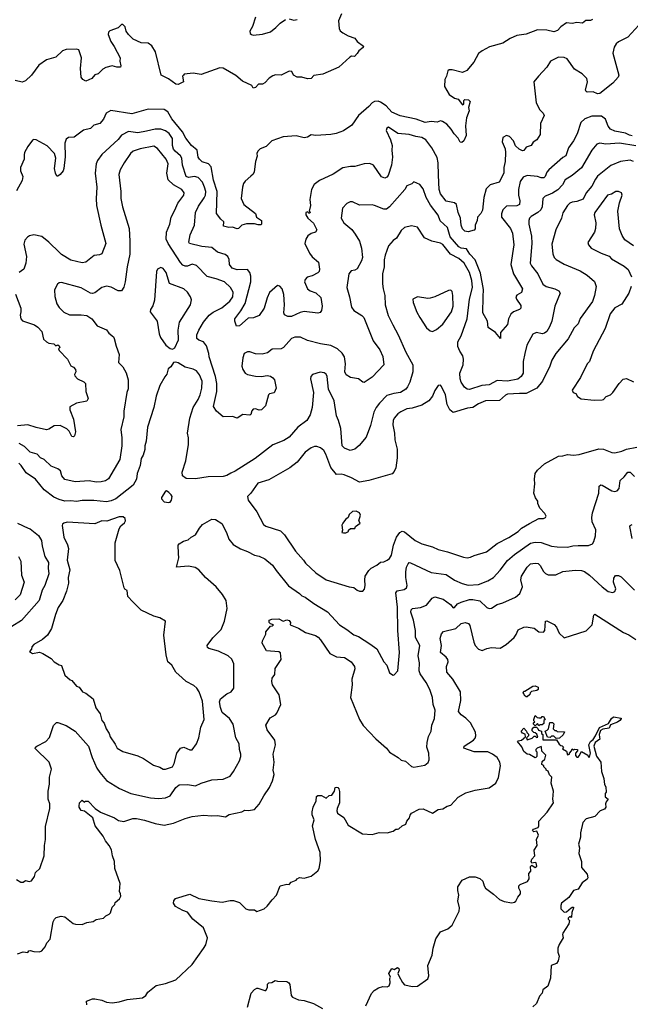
# Model space of a CAD drawing. Extents: x 1678431 to 1860718, y 384618 to 522882.
# Tile 31 of 256: x 1757094 to 1762378, y 394309 to 402834. Entities that reach past the tile are written whole.
import ezdxf

# ---------------------------------------------------------------- set-up
doc = ezdxf.new("R2010")
doc.units = 0

msp = doc.modelspace()

# ---------------------------------------------------------------- linework, layer by layer
at = {"layer": '0CON10XD'}
for points in [[(1759879.5, 402885), (1759853.1, 402825), (1759857.1, 402757.1), (1759867.5, 402737.5), (1759888.8, 402718.8), (1759935, 402693.8), (1759992.5, 402675), (1760015, 402643.8), (1760070, 402605), (1760065, 402592.5), (1760027.5, 402565), (1760015, 402540), (1759990, 402515), (1759965, 402516.7), (1759949.3, 402510.7), (1759855, 402422), (1759716.4, 402363.6), (1759638.3, 402351.7), (1759615, 402324.2), (1759585, 402320.8), (1759535, 402336.2), (1759495, 402337.1), (1759464.3, 402354.3), (1759450, 402385), (1759425, 402388), (1759355.8, 402354.2), (1759307.3, 402357.3), (1759285, 402349.2), (1759252.1, 402327.9), (1759215, 402287.5), (1759195, 402276.7), (1759160, 402275), (1759135, 402247.5), (1759115, 402240), (1759102.5, 402265), (1759021.5, 402301.5), (1758965, 402350), (1758855, 402413.3), (1758825, 402416.7), (1758665, 402360.8), (1758595, 402371.2), (1758518.3, 402361.7), (1758510, 402355), (1758502.5, 402345), (1758512.5, 402295), (1758465, 402272.5), (1758445, 402276.2), (1758380.9, 402320.9), (1758318, 402355), (1758268.1, 402555), (1758237.2, 402607.2), (1758205, 402631.4), (1758145, 402632.5), (1758075, 402664.4), (1758035.7, 402705), (1758016.2, 402735), (1758005, 402772.5), (1757985, 402792.5), (1757975, 402792.5), (1757945, 402763.3), (1757872.5, 402737.5), (1757863.3, 402725), (1757860, 402705), (1757882, 402645), (1757912.1, 402602.1), (1757962, 402505), (1757961.2, 402475), (1757970, 402435), (1757965.9, 402424.1), (1757935, 402422), (1757895, 402434), (1757839.7, 402420.3), (1757814.4, 402405.6), (1757772.5, 402365), (1757743.9, 402356.1), (1757716.6, 402323.4), (1757665, 402301.2), (1757640, 402315), (1757626, 402335), (1757621.1, 402411.1), (1757629.2, 402505), (1757605, 402572.5), (1757585, 402580), (1757495, 402575.8), (1757463.8, 402565), (1757405, 402510.6), (1757324.6, 402485.4), (1757258.7, 402441.3), (1757197.1, 402355), (1757145, 402305.8), (1757115.8, 402294.2), (1757055, 402308.8)], [(1762050, 402835), (1762031.7, 402828.3), (1761993, 402827), (1761965, 402802.5), (1761915, 402808.8), (1761875, 402801.9), (1761824.5, 402805.5), (1761775, 402772), (1761748.7, 402741.3), (1761715, 402729.2), (1761655, 402744.4), (1761575, 402745.6), (1761475, 402708.6), (1761395, 402698.1), (1761338, 402672), (1761275, 402630.6), (1761158.8, 402598.8), (1761095, 402565.6), (1761065, 402540), (1761024.4, 402465), (1760963.8, 402395), (1760925, 402377.5), (1760835, 402400), (1760810.5, 402399.5), (1760799.3, 402390.7), (1760786.7, 402345), (1760771.2, 402315), (1760770, 402255), (1760811.2, 402185), (1760855, 402153.3), (1760887.5, 402145), (1760925, 402097.5), (1760937.5, 402105), (1760936.7, 402135), (1760946.1, 402143.9), (1760978.8, 402138.8), (1760992, 402125), (1760978.8, 402075), (1760984, 402045), (1760961.2, 401985), (1760951.9, 401915), (1760958.3, 401831.7), (1760937.5, 401785), (1760918.3, 401771.7), (1760904.5, 401774.5), (1760888, 401808), (1760854, 401845), (1760826.8, 401886.8), (1760789.7, 401929.7), (1760753.6, 401953.6), (1760735, 401956.9), (1760705, 401945.7), (1760655, 401951.1), (1760603.7, 401943.7), (1760525, 401973.5), (1760385, 402001.5), (1760315, 402034.7), (1760265, 402089.5), (1760215, 402120.5), (1760195, 402128.9), (1760165, 402125.5), (1760144.2, 402115), (1760115, 402081.4), (1760025.8, 402004.2), (1759968.3, 401921.7), (1759895, 401870.8), (1759832.2, 401847.8), (1759785, 401839.4), (1759655, 401832), (1759615, 401836.7), (1759583.9, 401816.1), (1759555, 401810), (1759485, 401827.1), (1759375, 401819.2), (1759275, 401786.2), (1759226.7, 401735), (1759175, 401716.2), (1759153.8, 401695), (1759146.7, 401675), (1759148.3, 401651.7), (1759133.8, 401605), (1759124.1, 401515.9), (1759115, 401497.5), (1759095, 401480), (1759045, 401436.2), (1759030, 401415), (1759020.8, 401385), (1759010, 401285), (1759033.8, 401235), (1759135, 401157.1), (1759142.5, 401125), (1759186.7, 401095), (1759187, 401063), (1759182.5, 401057.5), (1759156.4, 401056.4), (1759125, 401067.5), (1759055, 401067.5), (1759015, 401054.2), (1758986.7, 401025), (1758976.9, 401023.1), (1758935, 401038.8), (1758904.5, 401034.5), (1758857.5, 401045), (1758860, 401085), (1758835, 401106.2), (1758795.7, 401155.7), (1758801.2, 401345), (1758771.1, 401445), (1758750.1, 401560.1), (1758726.8, 401586.8), (1758674, 401604), (1758649.2, 401625), (1758638.6, 401645), (1758630, 401705), (1758580, 401745), (1758532.3, 401807.7), (1758502.4, 401862.4), (1758408.8, 401975), (1758375.4, 402035.4), (1758345, 402057.1), (1758205, 402058.8), (1758065, 402017.5), (1757881.2, 402048.8), (1757841.2, 402025), (1757817.6, 401972.4), (1757786.2, 401933.8), (1757735, 401920.8), (1757705, 401891.4), (1757645, 401877.5), (1757565, 401816.2), (1757515, 401813.8), (1757495, 401798.8), (1757484.4, 401765), (1757486.8, 401646.8), (1757475.7, 401544.3), (1757470, 401525), (1757445, 401493.3), (1757425, 401480), (1757415, 401480), (1757402.5, 401505), (1757394.2, 401545), (1757407.8, 401635), (1757395.4, 401675.4), (1757332.8, 401742.8), (1757235, 401793.8), (1757215, 401796.2), (1757205, 401790), (1757163.1, 401736.9), (1757136.2, 401685), (1757131.2, 401665), (1757133.8, 401625), (1757102, 401555), (1757100.8, 401525), (1757120.8, 401475), (1757115, 401442.5), (1757066.4, 401353.6)], [(1759133.4, 402856.6), (1759109.2, 402775), (1759084.2, 402735), (1759087.5, 402715), (1759100, 402705), (1759115, 402700.5), (1759195, 402708.5), (1759262.6, 402727.4), (1759310, 402765), (1759347.5, 402805), (1759393.9, 402836.1)], [(1759425, 402840.8), (1759465, 402830), (1759494.2, 402835.8)], [(1762452.2, 402787.8), (1762355, 402684), (1762275, 402642.9), (1762255, 402624.2), (1762237.9, 402595), (1762227.1, 402545), (1762279.5, 402355), (1762273.2, 402335), (1762225.7, 402284.3), (1762115, 402193.7), (1762095, 402190.9), (1762055, 402208), (1762005, 402207.5), (1761995, 402212), (1761988.6, 402225), (1762006.9, 402295), (1762000.8, 402325), (1761960, 402365), (1761894.7, 402404.7), (1761832.5, 402495), (1761806.2, 402506.2), (1761755, 402509.4), (1761686.7, 402475), (1761656.2, 402423.8), (1761582, 402345), (1761543.8, 402295), (1761562, 402115), (1761594.5, 402054.5), (1761624, 402025), (1761630.8, 402005), (1761600.8, 401935), (1761598.8, 401841.2), (1761567.3, 401792.7), (1761536, 401774), (1761520, 401745), (1761475, 401730), (1761455, 401700), (1761445, 401698.8), (1761415, 401712), (1761385, 401741.2), (1761365.4, 401785.4), (1761331.5, 401821.5), (1761305, 401830.8), (1761274.2, 401815), (1761268.1, 401775), (1761294.3, 401715), (1761298.6, 401685), (1761293.3, 401605), (1761282.9, 401555), (1761283.3, 401505), (1761242.1, 401427.9), (1761165.8, 401404.2), (1761130.9, 401369.1), (1761110.5, 401295), (1761098.2, 401185), (1761083.8, 401156.2), (1761056, 401125), (1761052, 401095), (1761036.2, 401055), (1761036.4, 401023.6), (1761025, 401012.5), (1760975, 400997.5), (1760945, 401003.8), (1760925, 401023.8), (1760913.3, 401055), (1760909.4, 401115), (1760886.9, 401165), (1760872.2, 401235), (1760855, 401247.9), (1760785, 401261.5), (1760735, 401325.8), (1760722.4, 401365), (1760718.1, 401488.1), (1760716.1, 401595), (1760705, 401641.2), (1760660.9, 401725), (1760608.9, 401795), (1760575, 401813.4), (1760521.5, 401821.5), (1760465, 401838.6), (1760365, 401847.5), (1760285, 401902.5), (1760270, 401895), (1760265.7, 401875), (1760303.1, 401795), (1760318.1, 401745), (1760314.4, 401705.6), (1760319.5, 401645), (1760312.5, 401575), (1760281.5, 401485), (1760270.2, 401469.8), (1760253, 401463), (1760224.2, 401474.2), (1760154.5, 401574.5), (1760125, 401588.9), (1760073.8, 401586.2), (1759995, 401563.1), (1759955, 401563.1), (1759888.8, 401551.2), (1759806.7, 401496.7), (1759687.8, 401442.2), (1759642.4, 401407.6), (1759617.5, 401365), (1759603, 401277), (1759610, 401225), (1759600, 401175), (1759607.5, 401165), (1759605, 401160), (1759595, 401160), (1759585, 401170), (1759570, 401165), (1759570, 401145), (1759587.5, 401115), (1759635, 401073.3), (1759665.7, 401014.3), (1759653.3, 400995), (1759615, 400982.9), (1759588.3, 400961.7), (1759570, 400935), (1759561.9, 400895), (1759601.1, 400811.1), (1759625, 400780), (1759680.8, 400735), (1759687.1, 400675), (1759684.3, 400655), (1759675, 400640.8), (1759625, 400616), (1759582.5, 400605), (1759563.3, 400585), (1759559.2, 400565), (1759585, 400504), (1759607.6, 400487.6), (1759655, 400469.2), (1759699.7, 400429.7), (1759712.5, 400355), (1759706.7, 400315), (1759695, 400300), (1759675, 400294), (1759555, 400306.9), (1759520.8, 400299.2), (1759445, 400262.9), (1759415, 400263.8), (1759385, 400277.5), (1759378.8, 400295), (1759384.2, 400365), (1759379.4, 400455), (1759364.3, 400505), (1759345, 400527.5), (1759325, 400531.2), (1759255, 400472), (1759234.5, 400425), (1759210, 400335), (1759165, 400274), (1759117.9, 400252.1), (1759069.7, 400250.3), (1758995, 400182), (1758971.2, 400181.2), (1758954.4, 400224.4), (1758955.8, 400245), (1759007.4, 400312.6), (1759043.9, 400376.1), (1759093.8, 400565), (1759093.8, 400613.8), (1759084.2, 400645), (1759065, 400670), (1758975, 400667.5), (1758932, 400682), (1758909.5, 400715), (1758905, 400757.5), (1758895, 400783.8), (1758872.2, 400802.2), (1758805, 400821.9), (1758755, 400860.9), (1758668.8, 400868.8), (1758562, 400895), (1758558.3, 400908.3), (1758568.3, 400971.7), (1758606.8, 401055), (1758615.7, 401165.7), (1758640.4, 401219.6), (1758689.7, 401290.3), (1758700.3, 401315), (1758703.5, 401345), (1758694.1, 401385), (1758675, 401428.5), (1758638, 401468), (1758605, 401476.7), (1758555, 401468.2), (1758535, 401477.5), (1758503, 401573), (1758497.5, 401635), (1758484.7, 401655), (1758438, 401695), (1758425, 401713.3), (1758416.5, 401745), (1758415.9, 401805), (1758387.8, 401847.8), (1758355, 401872.9), (1758315, 401886.1), (1758265, 401884.7), (1758191.5, 401868.5), (1758114.7, 401854.7), (1758035, 401864.6), (1757975.3, 401834.7), (1757945, 401795.6), (1757803.8, 401666.2), (1757767.5, 401615), (1757754.5, 401585.5), (1757746.5, 401505), (1757762.2, 401385), (1757755.6, 401285), (1757758.9, 401225), (1757794.4, 401055), (1757838.6, 400895), (1757805, 400807.5), (1757785, 400798.8), (1757736.9, 400793.1), (1757665, 400736), (1757635, 400728), (1757535, 400752), (1757455, 400801.9), (1757438.9, 400818.9), (1757347, 400907), (1757285, 400956), (1757215, 400971.9), (1757177.4, 400962.6), (1757160.2, 400949.8), (1757138, 400925), (1757129.7, 400890.3), (1757152.9, 400785), (1757147.1, 400725), (1757130, 400675), (1757090, 400645)], [(1762395, 401828.8), (1762371.1, 401835), (1762335, 401851), (1762245, 401869.7), (1762205.6, 401885), (1762185, 401911.4), (1762163.3, 401973.3), (1762127.4, 401997.4), (1762045, 401997.3), (1761984.6, 401975.4), (1761948.1, 401945), (1761916.5, 401845), (1761885, 401785.7), (1761842.5, 401725), (1761820, 401655), (1761795, 401642.2), (1761672.2, 401535), (1761654.5, 401515), (1761639.4, 401475), (1761628.8, 401465), (1761606.6, 401463.4), (1761575, 401476.2), (1761485, 401483.8), (1761450.5, 401469.5), (1761425, 401434), (1761410.7, 401365), (1761410, 401315), (1761421.3, 401265), (1761417.3, 401235), (1761395, 401221.1), (1761305, 401220.6), (1761273.7, 401186.3), (1761263, 401153), (1761264.4, 401125), (1761341.8, 401025), (1761357.7, 400985), (1761369.6, 400885), (1761342.7, 400715), (1761365.4, 400635), (1761445.5, 400505), (1761435, 400472), (1761395, 400448.6), (1761388.1, 400435), (1761391.9, 400415), (1761429.7, 400359.7), (1761430, 400335), (1761420, 400325), (1761366.5, 400303.5), (1761343.3, 400285), (1761322.9, 400245), (1761314.2, 400195), (1761253.3, 400125), (1761255, 400072.5), (1761210, 400125), (1761148.3, 400168.3), (1761141.9, 400225), (1761100, 400295), (1761103.4, 400435), (1761107.1, 400497.1), (1761080.5, 400640.5), (1761036.5, 400755), (1760987.5, 400805), (1760958.8, 400848.8), (1760915, 400856.7), (1760895, 400866.6), (1760818.4, 400955), (1760795.3, 401035.3), (1760732.4, 401092.4), (1760715, 401140.8), (1760649.2, 401229.2), (1760610.9, 401295), (1760585, 401370), (1760555.6, 401405.6), (1760505, 401430), (1760485.9, 401414.1), (1760445, 401395.8), (1760426.4, 401363.6), (1760294, 401215), (1760266.7, 401193.3), (1760245, 401194.4), (1760165, 401226.4), (1760145, 401231.5), (1760035, 401227.1), (1759975, 401255.7), (1759952.7, 401257.3), (1759925, 401241.2), (1759887.6, 401202.4), (1759875.5, 401115), (1759898.1, 401075), (1759967.6, 401017.6), (1759998, 400978), (1760033.1, 400915), (1760050.5, 400855), (1760059.1, 400775), (1760052.7, 400747.3), (1760012.7, 400677.3), (1759995, 400666), (1759961.7, 400658.3), (1759942, 400635), (1759925.7, 400515), (1759948.1, 400435), (1759963.8, 400345), (1759985, 400316.2), (1760055, 400272.5), (1760072.9, 400255), (1760153.6, 400053.6), (1760211.1, 399975), (1760236.7, 399916.7), (1760244.2, 399845.8), (1760145, 399738.8), (1760075, 399694), (1760064.3, 399694.3), (1760025, 399724.3), (1759955, 399736.7), (1759919.1, 399759.1), (1759908.2, 399785), (1759912.5, 399855), (1759903.8, 399913.8), (1759885, 399947.3), (1759845, 399984.6), (1759785, 400013.9), (1759697.6, 400027.6), (1759585, 400057.5), (1759524.6, 400084.6), (1759475.4, 400084.6), (1759446.5, 400073.5), (1759375.7, 399995), (1759355, 399984.4), (1759277.7, 399982.3), (1759239.5, 399950.5), (1759192.3, 399937.7), (1759135, 399941.4), (1759085, 399958.6), (1759065, 399957.5), (1759036.6, 399943.4), (1759023.3, 399905), (1759016.5, 399835), (1759024.6, 399804.6), (1759045, 399774.2), (1759065, 399761.4), (1759135, 399746.7), (1759185, 399744.2), (1759235, 399754.4), (1759265, 399746.9), (1759284.6, 399734.6), (1759299.4, 399715), (1759314.2, 399645), (1759295.5, 399604.5), (1759255, 399593.3), (1759246.7, 399585), (1759219.5, 399490.5), (1759185, 399456.7), (1759165, 399453.3), (1759135, 399466.2), (1759115, 399463.3), (1759102.3, 399447.7), (1759093.3, 399415), (1759085, 399408.8), (1759025, 399416), (1758976.9, 399383.1), (1758935, 399397.1), (1758855, 399396), (1758796.8, 399445), (1758770.9, 399485), (1758800.9, 399615), (1758799.7, 399685), (1758788.6, 399745), (1758732.1, 399915), (1758729.1, 399945), (1758708.9, 400008.9), (1758685, 400044.4), (1758645, 400059.6), (1758626.5, 400075), (1758627.9, 400105), (1758645.3, 400144.7), (1758685, 400215.8), (1758731.9, 400275), (1758767.8, 400302.2), (1758841.8, 400338.2), (1758911.7, 400398.3), (1758936.8, 400435), (1758939.6, 400475), (1758918.5, 400515), (1758865, 400563.3), (1758795, 400591.5), (1758715, 400611.4), (1758625, 400705.6), (1758585, 400716.5), (1758545, 400701.2), (1758525, 400700), (1758505, 400710), (1758485, 400730.5), (1758378.2, 400895), (1758362.5, 400935), (1758364.4, 400995), (1758393.5, 401065), (1758405.6, 401125), (1758435.4, 401184.6), (1758462.7, 401245), (1758512.7, 401315), (1758517.5, 401335), (1758496.7, 401365), (1758423.8, 401403.8), (1758378.8, 401448.8), (1758366.1, 401505), (1758379.6, 401585), (1758362.5, 401625), (1758285, 401719.2), (1758255, 401737.8), (1758135, 401717.1), (1758075, 401694.4), (1758053.6, 401676.4), (1757997.5, 401595), (1757964.5, 401535), (1757952.4, 401492.4), (1757968.5, 401345), (1757967.8, 401285), (1757982.2, 401215), (1758042.2, 401025), (1758045.6, 400915.6), (1758045.5, 400805), (1758023.3, 400695), (1758007.8, 400565), (1757995, 400516.7), (1757975, 400486.2), (1757945, 400487.1), (1757885, 400518.5), (1757843.6, 400526.4), (1757804.6, 400515.4), (1757745, 400469.2), (1757725, 400463.1), (1757705, 400465.6), (1757625, 400512.7), (1757455, 400558.1), (1757435, 400555.8), (1757420, 400545), (1757395.6, 400495), (1757396.6, 400436.6), (1757414.4, 400375), (1757435, 400342), (1757475, 400301.4), (1757525, 400277.8), (1757625, 400279.4), (1757675, 400272.9), (1757717.5, 400245), (1757765, 400183.1), (1757845, 400148.5), (1757865, 400118.8), (1757905, 400088), (1757912.5, 400075), (1757927.3, 400007.3), (1757953.8, 399935), (1757950, 399865), (1757985, 399828), (1758015.4, 399775.4), (1758032.2, 399715), (1758032.4, 399637.6), (1758020.6, 399605), (1757994.5, 399445), (1757993.6, 399396.4), (1757968.6, 399285), (1757978.1, 399215), (1757976.4, 399145), (1757959.1, 399025), (1757861.7, 398858.3), (1757835, 398840), (1757798.3, 398831.7), (1757755, 398828.5), (1757695, 398841.1), (1757572.4, 398832.4), (1757485, 398852.2), (1757459.2, 398885), (1757448.1, 398928.1), (1757424.5, 398944.5), (1757365, 398968.6), (1757305.5, 399025.5), (1757275, 399041.4), (1757245, 399072.5), (1757185, 399090.5), (1757135, 399139.1), (1757089.2, 399165)], [(1762425, 401743), (1762285, 401763.7), (1762166.7, 401756.7), (1762115, 401765.6), (1762088, 401755), (1762045.6, 401705), (1761955, 401551.1), (1761875, 401485.4), (1761813.4, 401446.6), (1761789.5, 401405), (1761750.5, 401359.5), (1761705, 401330.9), (1761662.5, 401315), (1761640.8, 401305), (1761620.6, 401285), (1761615.4, 401215), (1761603.5, 401186.5), (1761576.8, 401163.2), (1761519.6, 401130.4), (1761505.7, 401115), (1761498.9, 401095), (1761498.5, 401065), (1761521.7, 400958.3), (1761524.6, 400895), (1761510, 400725), (1761521.5, 400701.5), (1761577.5, 400635), (1761620, 400545), (1761650, 400525), (1761725, 400504.3), (1761758.8, 400485), (1761772, 400465), (1761725.7, 400355), (1761699.5, 400225), (1761679.4, 400175), (1761655.3, 400134.7), (1761635, 400118.5), (1761614.5, 400114.5), (1761565, 400126), (1761535, 400110), (1761482.7, 400015), (1761465.5, 399945), (1761451.2, 399875), (1761451.5, 399775), (1761434, 399746), (1761405, 399721.8), (1761315, 399705.3), (1761225, 399709.6), (1761155, 399671.5), (1761093.4, 399666.6), (1760985, 399633.1), (1760965, 399635.7), (1760943.5, 399653.5), (1760914.6, 399695), (1760904.5, 399725), (1760903.6, 399775), (1760931.1, 399845), (1760933.3, 399895), (1760927.1, 399925), (1760901.4, 399965), (1760885.8, 400005), (1760884.4, 400044.4), (1760914.4, 400095.6), (1760965, 400243.3), (1760986, 400415), (1761011.9, 400515), (1761005.2, 400575.2)], [(1762405, 401607.5), (1762375, 401617.9), (1762293.4, 401606.6), (1762208.3, 401571.7), (1762095, 401479.4), (1762075.8, 401454.2), (1762045, 401393.1), (1761994.5, 401335), (1761970.6, 401279.4), (1761915, 401260.5), (1761875, 401254.5), (1761855, 401244.4), (1761835, 401224.3), (1761795, 401161.2), (1761783.1, 401115), (1761734.4, 401015), (1761698.9, 400891.1), (1761707.6, 400807.6), (1761720, 400775), (1761735, 400758.8), (1761805, 400718.6), (1761945, 400660.6), (1762003, 400623), (1762067, 400567), (1762081.4, 400525), (1762066.9, 400445), (1762049.2, 400395), (1761945, 400246), (1761925, 400200.8), (1761892.2, 400165), (1761838.8, 400071.2), (1761732.9, 399945), (1761699.4, 399885), (1761681.4, 399835), (1761617.1, 399705), (1761568.8, 399645), (1761475, 399598.2), (1761417.4, 399597.4)], [(1762405.8, 400875.8), (1762329.1, 400929.1), (1762307.3, 400965), (1762284.1, 401024.1), (1762268.2, 401175), (1762283, 401247), (1762305.8, 401315), (1762300, 401335), (1762274.2, 401345.8), (1762252.5, 401345), (1762215, 401323.1), (1762180, 401315), (1762069.4, 401165), (1762064.3, 401145), (1762080, 401075), (1762077.1, 401025), (1762067.5, 400995), (1762010.8, 400905), (1762016, 400885), (1762040, 400855), (1762125, 400813.1), (1762195, 400787.5), (1762215, 400764.3), (1762325, 400700), (1762359.7, 400669.7), (1762388.8, 400608.8)], [(1761005.2, 400575.2), (1760986.9, 400645), (1760940.7, 400725), (1760895, 400767.2), (1760821.1, 400805), (1760755, 400887.3), (1760735, 400899.1), (1760661.2, 400915), (1760598, 400945), (1760535, 401038.6), (1760485, 401047.8), (1760425, 401035.6), (1760395, 401010), (1760355, 400943.8), (1760325, 400923.3), (1760286, 400875), (1760255.9, 400795.9), (1760247.5, 400755), (1760246.8, 400693.2), (1760234.3, 400635), (1760234.4, 400545.6), (1760238.1, 400505), (1760254.2, 400445.8), (1760255.5, 400365), (1760281.7, 400271.7), (1760321.7, 400191.7), (1760368.1, 400105), (1760435.6, 399955), (1760495.6, 399845), (1760494.4, 399785), (1760470, 399695), (1760450.8, 399655), (1760434.3, 399635), (1760388, 399605), (1760331.9, 399598.1), (1760270.2, 399579.8), (1760206.5, 399515), (1760177.3, 399475), (1760157.5, 399435), (1760130, 399320), (1760091.3, 399218.7), (1760032.1, 399147.9), (1759995, 399114.2), (1759953, 399103), (1759905, 399124.2), (1759885, 399143.8), (1759873.1, 399295), (1759851.2, 399365), (1759834, 399405), (1759814.3, 399535), (1759765.5, 399635.5), (1759753.8, 399743.8), (1759746.1, 399766.1), (1759727, 399777), (1759695, 399783.3), (1759628.8, 399761.2), (1759614.3, 399745.7), (1759608.8, 399725), (1759637.5, 399605), (1759625.6, 399475), (1759606.6, 399413.4), (1759577.5, 399365), (1759499.2, 399305), (1759425, 399220.6), (1759379.8, 399190.2), (1759285, 399152.9), (1759130, 399035), (1758958.8, 398925), (1758922.2, 398907.8), (1758885, 398886.9), (1758855, 398878.1), (1758725, 398876.5), (1758615, 398860), (1758535, 398862.5), (1758503.1, 398885), (1758498.5, 398915), (1758530, 399015), (1758555.4, 399155), (1758554.6, 399215), (1758547.1, 399255), (1758564.6, 399385), (1758594.7, 399475), (1758638.2, 399545), (1758654.7, 399585.3), (1758670, 399645), (1758671.3, 399705), (1758648.8, 399758.8), (1758623.3, 399793.3), (1758595, 399807.9), (1758524.7, 399824.7), (1758465, 399864), (1758445, 399870), (1758424.4, 399865.6), (1758401.4, 399828.6), (1758378.3, 399811.7), (1758365.8, 399765), (1758349.5, 399740.5), (1758305, 399666.7), (1758275.5, 399574.5), (1758254.2, 399475), (1758200, 399305), (1758189.4, 399185), (1758176.7, 399145), (1758176, 399114), (1758162.5, 399065), (1758145.6, 399035), (1758137.5, 398975), (1758111.5, 398905), (1758104.4, 398855), (1758076.9, 398803.1), (1757924.4, 398685), (1757885, 398667.2), (1757845, 398659.1), (1757735, 398671.8), (1757635, 398670.4), (1757585, 398663.3), (1757535, 398669.2), (1757485, 398666.8), (1757435, 398679.2), (1757389.3, 398699.3), (1757305, 398762.5), (1757231.4, 398855), (1757150.6, 398910.6), (1757106.2, 398975), (1757085, 398994.6)], [(1758415, 399980), (1758435.7, 399994.3), (1758467.6, 400062.4), (1758464.6, 400145), (1758477.7, 400215), (1758572.7, 400365), (1758579.1, 400409.1), (1758571.1, 400435), (1758545.6, 400475), (1758515, 400503.1), (1758390.3, 400550.3), (1758361.4, 400645), (1758335, 400680), (1758315, 400687.5), (1758286.1, 400673.9), (1758276.7, 400655), (1758260.8, 400405), (1758245, 400357.5), (1758226.2, 400325), (1758224.1, 400304.1), (1758284.2, 400225), (1758300, 400115), (1758312.6, 400082.6), (1758357.3, 400017.3), (1758395, 399986.7), (1758415, 399980)], [(1760665, 400134), (1760699.8, 400150.2), (1760755, 400198.1), (1760831.5, 400305), (1760844.5, 400355), (1760841.9, 400445), (1760835, 400480), (1760825, 400492.5), (1760805, 400490), (1760685, 400433.1), (1760645, 400422.9), (1760625, 400420), (1760535, 400435.8), (1760496.7, 400415), (1760498.8, 400385), (1760531.1, 400301.1), (1760555.7, 400255), (1760614, 400165), (1760645, 400141.2), (1760665, 400134)], [(1762385.6, 400524.4), (1762364.2, 400465), (1762305, 400371.2), (1762245, 400338.1), (1762202.3, 400287.7), (1762160.2, 400159.8), (1762055, 399963.3), (1762025.6, 399874.4), (1762005, 399853.3), (1761946, 399735), (1761874, 399625), (1761883.3, 399605), (1761906.1, 399596.1), (1761920.7, 399570.7), (1761952.7, 399552.7), (1762065, 399540), (1762135, 399543.8), (1762145, 399546.7), (1762167.7, 399572.3), (1762205, 399586.7), (1762227.5, 399605), (1762280, 399685), (1762317, 399723), (1762345, 399726.7), (1762405, 399697.5)], [(1757057, 400457), (1757102.9, 400335), (1757104.3, 400305.7), (1757097.5, 400275), (1757102.9, 400242.9), (1757117.3, 400227.3), (1757221.7, 400191.7), (1757251.2, 400171.2), (1757285.8, 400135), (1757299.3, 400069.3), (1757324.4, 400044.4), (1757345, 400033.8), (1757387.7, 400027.7), (1757405, 400010), (1757425, 400017.5), (1757435, 400010), (1757440, 399995), (1757430, 399985), (1757435, 399970), (1757506, 399895), (1757536.7, 399836.7), (1757560, 399825), (1757576.2, 399805), (1757580, 399785), (1757568.3, 399761.7), (1757570.7, 399750.7), (1757595, 399723.3), (1757648.3, 399698.3), (1757662, 399685), (1757666.9, 399615), (1757687.5, 399555), (1757675, 399532), (1757585, 399514), (1757527.5, 399482.5), (1757526.7, 399455), (1757559.4, 399375), (1757577.1, 399265), (1757567.9, 399232.1), (1757558, 399222), (1757543.8, 399225), (1757521.1, 399271.1), (1757502.4, 399292.4), (1757445, 399320), (1757391.1, 399318.9), (1757345, 399290), (1757325, 399284), (1757235, 399301.8), (1757165, 399325.5), (1757075, 399317.7)], [(1761417.4, 399597.4), (1761315, 399591.5), (1761296.2, 399583.8), (1761245, 399538.1), (1761125, 399533.9), (1761065, 399508.5), (1761015, 399477.5), (1760969.2, 399470.8), (1760845, 399432.9), (1760815.5, 399455.5), (1760792, 399502), (1760777.5, 399585), (1760745, 399657.5), (1760735, 399670), (1760715, 399667.5), (1760685, 399622.5), (1760666.6, 399573.4), (1760635, 399532.9), (1760575, 399496.5), (1760488.8, 399471.2), (1760445, 399465.5), (1760390.6, 399439.4), (1760365, 399422.2), (1760334.5, 399385), (1760324.6, 399365), (1760321.5, 399325), (1760336.8, 399253.2), (1760340.6, 399195), (1760360.6, 399115), (1760359.2, 399039.2), (1760348.8, 398955), (1760335, 398922.5), (1760317, 398903), (1760115, 398844.5), (1760035, 398829.4), (1759965, 398867.5), (1759902.4, 398892.4), (1759875, 398898.5), (1759835, 398896.7), (1759785.4, 398955.4), (1759742.6, 399072.6), (1759725, 399104), (1759696.8, 399126.8), (1759665, 399138.8), (1759645, 399139.2), (1759615, 399125.8), (1759565, 399090), (1759495, 399004.2), (1759430, 398955), (1759248.9, 398851.1), (1759155, 398821.4), (1759092.5, 398735), (1759066, 398705), (1759071.4, 398675), (1759144.4, 398574.4), (1759204.5, 398464.5), (1759225, 398450), (1759349.3, 398409.3), (1759384.3, 398375), (1759481.2, 398231.2), (1759550.8, 398155), (1759567.9, 398127.9), (1759655, 398044.2), (1759745, 397985.7), (1759945, 397924.3), (1759985, 397918), (1760015, 397893.8), (1760035, 397886.7), (1760062.5, 397887.5), (1760077, 397903), (1760083.8, 397935), (1760080, 397985), (1760084.2, 398015), (1760115, 398064), (1760134.6, 398085.4), (1760185, 398111.9), (1760215, 398137.1), (1760245, 398140.8), (1760273.3, 398153.3), (1760295, 398170), (1760311.9, 398198.1), (1760329.6, 398285), (1760355, 398352.5), (1760384.6, 398395.4), (1760404.3, 398405.7), (1760425, 398400), (1760515, 398324.4), (1760575, 398295.6), (1760665, 398270.6), (1760715, 398246.7), (1760795, 398227.8), (1760935, 398179.4), (1760965, 398175.6), (1760995, 398180.6), (1761025, 398195.5), (1761132.6, 398227.4), (1761225, 398297.9), (1761325, 398350), (1761405.9, 398404.1), (1761437.3, 398432.7), (1761505, 398472.5), (1761585, 398514.4), (1761625, 398516), (1761645, 398523.8), (1761650, 398535), (1761637.3, 398557.3), (1761593.8, 398605), (1761577.5, 398645), (1761577.5, 398665), (1761556.7, 398695), (1761542.5, 398735), (1761552.5, 398815), (1761548.8, 398855), (1761553.3, 398905), (1761573.3, 398935), (1761635, 398988.8), (1761755, 399056.2), (1761795, 399057.5), (1761835, 399070), (1761885, 399063.8), (1761935, 399070.8), (1762105, 399117.1), (1762145, 399115.7), (1762217.6, 399087.6), (1762245, 399083.3), (1762305, 399098.9), (1762345, 399116.9), (1762435, 399134.3)], [(1761925, 398282.9), (1762015, 398282.5), (1762050, 398295), (1762062.5, 398315), (1762076.9, 398365), (1762077.9, 398417.9), (1762047.8, 398485), (1762043.3, 398525), (1762050, 398565), (1762104, 398735), (1762107.5, 398795), (1762123.8, 398806.2), (1762135, 398803.8), (1762216.7, 398755), (1762245, 398750), (1762263.3, 398755), (1762280.8, 398775), (1762290, 398845), (1762325, 398876), (1762355, 398915.4), (1762376.5, 398916.5), (1762415, 398877.5)], [(1758385, 398653.3), (1758395, 398657.5), (1758406.2, 398675), (1758412.5, 398705), (1758405, 398721.2), (1758385, 398740), (1758365, 398753.8), (1758355, 398753.3), (1758321.7, 398698.3), (1758320, 398685), (1758345, 398660), (1758385, 398653.3)], [(1758335, 396343.8), (1758355, 396344), (1758415.6, 396364.4), (1758430, 396395), (1758454, 396485), (1758484.2, 396525.8), (1758515, 396536), (1758565, 396513.3), (1758585, 396513.3), (1758623.3, 396565), (1758643.3, 396615), (1758661.2, 396708.8), (1758690.8, 396775), (1758675.6, 396935), (1758648, 397015), (1758626.8, 397046.8), (1758600.5, 397070.5), (1758535, 397103.3), (1758500, 397135), (1758445.8, 397185.8), (1758411.2, 397245), (1758375.8, 397275), (1758360.8, 397335), (1758341.2, 397505), (1758356.1, 397626.1), (1758305.9, 397655.9), (1758255, 397670), (1758145, 397722.5), (1758073.1, 397793.1), (1758030.4, 397840.4), (1758025, 397892.5), (1758004.5, 397904.5), (1757998.6, 397915), (1757959.2, 398065), (1757920.5, 398150.5), (1757920.8, 398305), (1757954.1, 398425.9), (1757968.3, 398451.7), (1758001.7, 398478.3), (1758010, 398495), (1758007.5, 398515), (1757988.8, 398528.8), (1757955, 398530), (1757847.7, 398492.3), (1757805, 398495.7), (1757745, 398469.2), (1757505, 398482.9), (1757475, 398476), (1757465, 398466.7), (1757460, 398455), (1757476.1, 398355), (1757507.6, 398287.6), (1757515.5, 398255), (1757503.2, 398155), (1757528.6, 398071.4), (1757513.6, 398005), (1757516, 397954), (1757499.6, 397885), (1757466.4, 397805), (1757426, 397744), (1757402.5, 397685), (1757368, 397562), (1757335, 397504), (1757292.2, 397467.8), (1757215, 397423.8), (1757200, 397405), (1757197, 397383), (1757180, 397365), (1757205, 397347.5), (1757265, 397356.7), (1757295, 397346.7), (1757365, 397302.5), (1757393, 397273), (1757435, 397248), (1757455, 397243.3), (1757485, 397157.5), (1757529.3, 397119.3), (1757545, 397113.3), (1757585, 397063.3), (1757607.5, 397055), (1757637.5, 397015), (1757665, 397003.3), (1757728.8, 396955), (1757754, 396875), (1757788.8, 396825), (1757804, 396765), (1757825, 396742.5), (1757841.4, 396695), (1757867.1, 396655), (1757875.7, 396625), (1757919.3, 396560.7), (1757937.9, 396527.9), (1757985, 396497.1), (1758115, 396459.2), (1758165, 396436), (1758250.5, 396380.5), (1758305, 396363.8), (1758335, 396343.8)], [(1759895, 398390), (1759915, 398392.5), (1759938.3, 398401.7), (1759940, 398415), (1759955, 398430), (1759995, 398430), (1760000, 398445), (1760040, 398475), (1760027.5, 398495), (1760043.3, 398545), (1760033.6, 398563.6), (1760005, 398577.5), (1759972.5, 398575), (1759945, 398550), (1759937.5, 398525), (1759913.6, 398506.4), (1759890, 398475), (1759882.5, 398457.5), (1759887.5, 398415), (1759882.5, 398395), (1759895, 398390)], [(1757073.3, 398475), (1757167.7, 398432.3), (1757185, 398425.8), (1757255, 398368.6), (1757283.6, 398325), (1757288.2, 398275), (1757310, 398185), (1757342.5, 398135), (1757338.9, 398085), (1757346.4, 398035), (1757312.2, 397935), (1757287.3, 397895), (1757263.6, 397805), (1757108.7, 397631.3), (1757025, 397580.6)], [(1757065, 395390), (1757105, 395366.7), (1757125, 395367.5), (1757145, 395380), (1757175, 395373.3), (1757195, 395377.5), (1757221.2, 395415), (1757229.3, 395450.7), (1757266.7, 395485), (1757306, 395595), (1757309.2, 395685), (1757317.5, 395735), (1757318, 395848), (1757354.2, 396005), (1757353.1, 396045), (1757341.5, 396085), (1757340, 396155), (1757352.1, 396215), (1757350.6, 396275), (1757370, 396345), (1757349.2, 396405), (1757227.5, 396525), (1757230, 396535), (1757242.5, 396545), (1757320, 396585), (1757350.3, 396619.7), (1757386.4, 396723.6), (1757411.7, 396748.3), (1757425, 396750), (1757495, 396722.5), (1757575, 396673.8), (1757690, 396545), (1757720.5, 396445), (1757761.1, 396355), (1757786.2, 396316.2), (1757845, 396245.8), (1757956.8, 396176.8), (1758055, 396134.5), (1758226.8, 396096.8), (1758295, 396091.5), (1758355, 396097.8), (1758395.4, 396114.6), (1758443.8, 396186.2), (1758475, 396210.4), (1758545, 396210.9), (1758615, 396200.5), (1758665, 396223.1), (1758755, 396251.5), (1758855, 396259.1), (1758914.6, 396285.4), (1758945, 396326), (1758995, 396416.2), (1759007.8, 396455), (1759007.5, 396475), (1758995.7, 396515.7), (1758992.2, 396565), (1758963.1, 396615), (1758942.2, 396735), (1758909.4, 396785), (1758847.1, 396835), (1758832.2, 396877.8), (1758822.8, 396927.2), (1758832.2, 396955), (1758885, 396997.5), (1758925, 397014.2), (1758948.1, 397045), (1758946.8, 397256.8), (1758928, 397298), (1758898, 397325), (1758815, 397366.7), (1758730, 397390), (1758718.8, 397398.8), (1758716.2, 397415), (1758765, 397481.4), (1758836.9, 397553.1), (1758865.5, 397625), (1758887.9, 397735), (1758879.1, 397805), (1758848.5, 397858.5), (1758794.7, 397924.7), (1758701.1, 398005), (1758645, 398070.8), (1758611.3, 398091.3), (1758555, 398102), (1758450, 398095), (1758470, 398175), (1758468.3, 398211.7), (1758465.8, 398284.2), (1758473.8, 398295), (1758512.2, 398317.8), (1758550.3, 398329.7), (1758577.4, 398352.6), (1758616.4, 398373.6), (1758648.3, 398431.7), (1758675, 398462.2), (1758755, 398508.6), (1758787.6, 398507.6), (1758841.7, 398471.7), (1758882.9, 398395), (1758902.5, 398335), (1758939.7, 398289.7), (1759005, 398252.5), (1759065, 398230.8), (1759125, 398197.1), (1759165, 398188.9), (1759215, 398167.5), (1759282.1, 398112.1), (1759312.5, 398065), (1759420.9, 397930.9), (1759516.1, 397866.1), (1759535, 397845.8), (1759565, 397834.3), (1759639.3, 397779.3), (1759757.5, 397707.5), (1759860, 397595), (1759925.7, 397555), (1759985, 397508.9), (1760025, 397493.1), (1760125, 397430.6), (1760185, 397385.8), (1760244, 397275), (1760270, 397245), (1760295, 397180), (1760325, 397157.5), (1760335, 397162.5), (1760366, 397195), (1760381.1, 397355), (1760365.5, 397545), (1760363.6, 397746.4), (1760347.6, 397872.4), (1760360.2, 397889.8), (1760419.8, 397900.2), (1760441.9, 397915), (1760445.4, 397934.6), (1760434.6, 398005.4), (1760434.5, 398054.5), (1760441.1, 398095), (1760455, 398123.3), (1760465, 398134), (1760475, 398132.9), (1760655, 398048.2), (1760785, 398030.6), (1760855, 397980.6), (1760921.9, 397951.9), (1760975, 397939.5), (1761065.3, 397944.7), (1761144.6, 397975.4), (1761195, 398004.3), (1761252.1, 398067.9), (1761315, 398153.1), (1761375.6, 398205), (1761515, 398301.8), (1761555, 398310.6), (1761605, 398307.5), (1761696.3, 398276.3), (1761745, 398269.5), (1761835, 398267.1), (1761880.7, 398279.3), (1761925, 398282.9)], [(1762392.7, 398342.7), (1762373.3, 398445), (1762376, 398455), (1762395, 398464.4)], [(1757084.4, 398185), (1757103.5, 398145), (1757110.4, 398025), (1757131.2, 397965), (1757096.9, 397855), (1757055, 397810.4)], [(1759206, 396115), (1759256, 396185), (1759281.2, 396245), (1759295, 396300), (1759288, 396335), (1759294.4, 396405), (1759285.7, 396475), (1759307.1, 396555), (1759302, 396595), (1759233.8, 396685), (1759224.1, 396725.9), (1759260.3, 396789.7), (1759306.2, 396815), (1759320, 396830), (1759352.5, 396905), (1759337.6, 396987.6), (1759282, 397075), (1759276.2, 397105), (1759278.3, 397131.7), (1759301.2, 397165), (1759303.4, 397216.6), (1759356, 397295), (1759351.7, 397351.7), (1759335, 397360), (1759230.7, 397370.7), (1759191.2, 397435), (1759194.1, 397455.9), (1759223.3, 397515), (1759223.3, 397535), (1759265, 397582.5), (1759280, 397585), (1759290, 397595), (1759265, 397602.5), (1759253.3, 397615), (1759253.6, 397636.4), (1759276.1, 397643.9), (1759336.7, 397646.7), (1759375, 397626.7), (1759405, 397636.7), (1759425, 397633.3), (1759437.5, 397615), (1759434.3, 397594.3), (1759505.6, 397565.6), (1759568.3, 397528.3), (1759652.8, 397502.8), (1759676.7, 397486.7), (1759698.1, 397465), (1759776.8, 397346.8), (1759835, 397318.6), (1759905, 397311.1), (1759963.1, 397273.1), (1759990.6, 397235), (1759994.4, 397215), (1759969.2, 397125), (1759970, 397075), (1759956.2, 396965), (1760034.2, 396775), (1760064.5, 396724.5), (1760176.8, 396606.8), (1760267, 396527), (1760295, 396493.3), (1760367.5, 396445), (1760394.1, 396424.1), (1760433.2, 396413.2), (1760485, 396368.8), (1760505, 396362), (1760599.5, 396380.5), (1760628.1, 396401.9), (1760636, 396425), (1760634.3, 396485), (1760618.1, 396535), (1760619.4, 396575), (1760630.7, 396629.3), (1760654.2, 396675), (1760660, 396725), (1760683.8, 396785), (1760689.2, 396855), (1760672.5, 396905), (1760666.2, 396965), (1760642.5, 397035), (1760612.5, 397095), (1760559.5, 397169.5), (1760549.6, 397195), (1760552.9, 397265), (1760540.9, 397325), (1760556.2, 397415), (1760518.8, 397485), (1760517.6, 397545), (1760500.8, 397635), (1760477.6, 397705), (1760481.2, 397725), (1760494, 397736), (1760563.4, 397743.4), (1760613.5, 397765), (1760663.7, 397826.3), (1760685, 397836.5), (1760757.1, 397817.1), (1760821.1, 397771.1), (1760845, 397743.1), (1760855.8, 397745), (1760883.3, 397776.7), (1760915, 397791.5), (1760986.7, 397813.3), (1761014.6, 397815.4), (1761075, 397802.5), (1761135, 397744), (1761155, 397737.1), (1761175, 397740), (1761225, 397771.9), (1761275, 397785.6), (1761383.3, 397835), (1761421.2, 397865), (1761445.5, 397924.5), (1761430.4, 397985), (1761434.6, 398015.4), (1761484.5, 398095), (1761515, 398122.5), (1761555, 398129.1), (1761580, 398125), (1761597.4, 398107.4), (1761626.6, 398056.6), (1761645, 398038), (1761667.3, 398027.3), (1761731.7, 398028.3), (1761794.6, 398055.4), (1761819.7, 398059.7), (1761902.1, 398067.9), (1761955, 398064.4), (1761981.2, 398055), (1762025, 398024.3), (1762132.8, 397922.8), (1762185, 397884.4), (1762225, 397874.3), (1762245, 397883.8), (1762251.4, 397905), (1762231.5, 397965), (1762235, 398000), (1762249.5, 398020.5), (1762275, 398020.6), (1762298.9, 398008.9), (1762415, 397894)], [(1757673.3, 394305), (1757672.5, 394335), (1757722.9, 394357.1), (1757742.9, 394357.1), (1757805, 394345.6), (1757845, 394327.1), (1757895, 394322.9), (1757955, 394330.9), (1758025, 394350), (1758155, 394364), (1758184, 394386), (1758203.8, 394415), (1758275, 394471.4), (1758355, 394488.6), (1758445, 394520.8), (1758585.4, 394654.6), (1758685, 394792), (1758704.4, 394825.6), (1758719.4, 394885), (1758685, 394970), (1758593.1, 395045), (1758546.8, 395106.8), (1758505, 395120.6), (1758442.5, 395155), (1758423.8, 395185), (1758428, 395205), (1758443.3, 395225), (1758565, 395262), (1758645, 395226.7), (1758755, 395204), (1758845, 395193.3), (1758915, 395208.8), (1758945, 395208.8), (1758995, 395191.2), (1759050, 395135), (1759077, 395127), (1759125, 395127.5), (1759145, 395113.3), (1759210, 395135), (1759235, 395157.5), (1759277.5, 395215), (1759316.7, 395255), (1759347.5, 395335), (1759405, 395350), (1759425, 395347.5), (1759443.3, 395366.7), (1759485, 395383.8), (1759495, 395396.2), (1759514.3, 395405.7), (1759555, 395400), (1759615, 395420), (1759673.3, 395465), (1759683.8, 395485), (1759697.3, 395552.7), (1759694.3, 395625), (1759653.1, 395735), (1759627.1, 395855), (1759641.2, 395905), (1759625, 395950), (1759623.8, 395975), (1759634.1, 396015.9), (1759660.5, 396069.5), (1759663, 396107), (1759673, 396117), (1759705, 396117.5), (1759747, 396093), (1759773, 396117), (1759795, 396120), (1759817.5, 396155), (1759823.6, 396186.4), (1759835, 396190), (1759847.5, 396185), (1759856.2, 396175), (1759860.7, 396150.7), (1759860, 396055), (1759840, 396005), (1759836.7, 395985), (1759842.5, 395965), (1759897.7, 395927.7), (1759935, 395860), (1760060, 395785), (1760145, 395778.8), (1760205, 395796), (1760275, 395793.3), (1760325, 395807.5), (1760350, 395825), (1760363, 395827), (1760375, 395827.5), (1760402.5, 395855), (1760435, 395870), (1760443.9, 395896.1), (1760466.7, 395925), (1760472.3, 395947.7), (1760485, 395963.3), (1760550.5, 395999.5), (1760585, 396002.5), (1760666.4, 395963.6), (1760715, 395996), (1760755, 396002.5), (1760792.5, 396025), (1760825, 396034), (1760888.3, 396101.7), (1760955, 396140), (1761035, 396164.4), (1761157.2, 396182.8), (1761214.4, 396225), (1761235.9, 396274.1), (1761255.5, 396375), (1761249.4, 396405), (1761224.3, 396445), (1761185, 396474.5), (1761145, 396494.5), (1761025, 396495.5), (1760936.1, 396526.1), (1760938.8, 396545), (1761020, 396595), (1761035, 396612.5), (1761042.2, 396635), (1761036.8, 396666.8), (1760995.2, 396745.2), (1760955, 396787.5), (1760914.4, 396815), (1760890.6, 396845), (1760910.9, 396939.1), (1760908.5, 397015), (1760841.8, 397125), (1760790, 397185), (1760787.5, 397232.5), (1760802.5, 397275), (1760800, 397295), (1760784.6, 397314.6), (1760734.4, 397355), (1760744.4, 397415), (1760733.5, 397475), (1760742.9, 397517.1), (1760762.4, 397537.6), (1760868.5, 397561.5), (1760915, 397605.7), (1760947.5, 397615), (1760977.5, 397605), (1760990, 397590), (1761023.1, 397445), (1761035.7, 397415), (1761063.1, 397383.1), (1761095, 397371.4), (1761135, 397389.2), (1761175, 397397.3), (1761252.7, 397392.7), (1761304.3, 397425), (1761371.4, 397485), (1761390.3, 397509.7), (1761407.3, 397552.7), (1761455, 397574.2), (1761475, 397578), (1761544.2, 397565.8), (1761585, 397532.9), (1761625, 397530), (1761636.7, 397545), (1761645, 397627.5), (1761655, 397628.8), (1761718.6, 397598.6), (1761739.4, 397575), (1761762.8, 397522.8), (1761805, 397481.2), (1761995, 397543.3), (1762046.7, 397595), (1762060.7, 397679.3), (1762071.7, 397688.3), (1762319.1, 397529.1), (1762365, 397508), (1762425, 397468.8)], [(1761485, 396970), (1761475, 396970), (1761461.7, 396981.7), (1761460, 396995), (1761450, 397005), (1761455, 397020), (1761465, 397020), (1761535, 397062.5), (1761555, 397066.7), (1761580, 397055), (1761580, 397035), (1761570, 397025), (1761523, 397017), (1761510, 397005), (1761508.3, 396991.7), (1761485, 396970)], [(1760090, 394295), (1760138, 394402), (1760162.1, 394427.9), (1760198, 394452), (1760235, 394463.5), (1760275, 394460.6), (1760291.7, 394468.3), (1760300, 394495), (1760296.1, 394533.9), (1760301.2, 394545), (1760287.5, 394575), (1760315, 394620), (1760335, 394610), (1760363, 394627), (1760375, 394620), (1760378, 394605), (1760366.7, 394575), (1760373.3, 394555), (1760405, 394498.8), (1760425, 394478.8), (1760493.2, 394463.2), (1760535, 394466.9), (1760625, 394529.2), (1760632.9, 394555), (1760625.5, 394645), (1760663.6, 394735), (1760670.8, 394795), (1760694.1, 394875.9), (1760735, 394936.7), (1760798.7, 394961.3), (1760836.2, 394993.8), (1760895.5, 395115), (1760900.5, 395145), (1760885.6, 395205), (1760893.8, 395255), (1760884, 395295), (1760884, 395325), (1760921.2, 395385), (1760985, 395412), (1761035, 395411.9), (1761075, 395397.5), (1761102.2, 395375), (1761111.9, 395335), (1761125.6, 395315), (1761195, 395263.1), (1761245, 395215.6), (1761285, 395198.2), (1761352.4, 395187.6), (1761375, 395192.5), (1761387, 395203), (1761405, 395237.5), (1761428.8, 395265), (1761428, 395285), (1761412.5, 395315), (1761414.2, 395335), (1761425, 395346.7), (1761487.6, 395372.4), (1761503.8, 395395), (1761499.3, 395440.7), (1761517, 395463), (1761515, 395502.5), (1761525, 395513.3), (1761555, 395493.3), (1761570, 395505), (1761563, 395533), (1761555, 395537.5), (1761525, 395530), (1761520, 395545), (1761524.3, 395565.7), (1761552.5, 395595), (1761546.7, 395645), (1761572, 395685), (1761566.2, 395735), (1761583.3, 395775), (1761567.5, 395807.5), (1761543.6, 395803.6), (1761530, 395815), (1761540, 395825), (1761580, 395840), (1761585.8, 395854.2), (1761585, 395896.2), (1761657.9, 395972.1), (1761712.5, 396055), (1761706, 396085), (1761712, 396155), (1761693.8, 396225), (1761697.5, 396275), (1761677.5, 396295), (1761666.7, 396326.7), (1761650, 396335), (1761650, 396345), (1761630, 396365), (1761630, 396375), (1761612.5, 396385), (1761615, 396410), (1761638.3, 396431.7), (1761647, 396467), (1761611.7, 396501.7), (1761610, 396535), (1761605, 396540), (1761571.7, 396528.3), (1761560, 396515), (1761560, 396505), (1761570, 396495), (1761570, 396455), (1761560, 396445), (1761553, 396443), (1761505, 396472.5), (1761485, 396473.8), (1761455, 396497.5), (1761438.3, 396538.3), (1761402.5, 396585), (1761408.3, 396591.7), (1761435, 396597.5), (1761470, 396625), (1761468.3, 396648.3), (1761445, 396657.5), (1761433.8, 396675), (1761455, 396700), (1761480, 396675), (1761481.7, 396661.7), (1761497, 396647), (1761497, 396633), (1761480, 396615), (1761485, 396600), (1761527, 396613), (1761545, 396630), (1761555, 396630), (1761565, 396620), (1761578.3, 396621.7), (1761568.3, 396648.3), (1761555, 396660), (1761541.7, 396661.7), (1761528.3, 396678.3), (1761528.3, 396691.7), (1761541.7, 396708.3), (1761565, 396710), (1761578.3, 396698.3), (1761581.7, 396681.7), (1761610, 396675), (1761610, 396655), (1761620, 396645), (1761620, 396600), (1761738.3, 396598.3), (1761761.7, 396561.7), (1761775, 396550), (1761788.3, 396548.3), (1761800, 396535), (1761791.7, 396521.7), (1761825, 396500), (1761835, 396470), (1761850, 396475), (1761850, 396485), (1761870, 396505), (1761875, 396520), (1761885, 396510), (1761895, 396517.5), (1761920, 396515), (1761920, 396505), (1761902.5, 396485), (1761903, 396463), (1761915, 396450), (1761925, 396450), (1761935, 396460), (1761955, 396497.5), (1762010, 396465), (1762011.7, 396451.7), (1762025, 396450), (1762033.3, 396485), (1762018.8, 396555), (1762033.3, 396585), (1762055, 396602.5), (1762075.8, 396634.2), (1762111.2, 396705), (1762188.3, 396741.7), (1762215, 396782.5), (1762233, 396797), (1762297.5, 396787.5), (1762298.3, 396781.7), (1762287.5, 396765), (1762267.7, 396752.3), (1762205, 396730), (1762195, 396700), (1762138.8, 396691.2), (1762120.5, 396679.5), (1762106.7, 396645), (1762110.7, 396620.7), (1762112.5, 396605), (1762073.9, 396576.1), (1762063.3, 396545), (1762086.2, 396456.2), (1762123.3, 396405), (1762127.5, 396325), (1762149.2, 396265), (1762153, 396213), (1762167, 396193), (1762167.5, 396145), (1762160, 396135), (1762160, 396105), (1762186.2, 396085), (1762168.3, 396061.7), (1762163.3, 396045), (1762165.6, 396015), (1762155, 396000), (1762117, 395983), (1762071.2, 395935), (1761995.5, 395914.5), (1761966.9, 395883.1), (1761947.1, 395795), (1761945.6, 395755), (1761928, 395695), (1761937.5, 395665), (1761931.1, 395615), (1761955.7, 395545), (1761956.2, 395495), (1762004, 395435), (1762010, 395405), (1762005, 395393.8), (1761959.7, 395360.3), (1761926.2, 395305), (1761885, 395293.8), (1761846.2, 395235), (1761783.3, 395185), (1761776.4, 395163.6), (1761776.7, 395135), (1761805, 395106.2), (1761825, 395110), (1761866.2, 395143.8), (1761875, 395150), (1761885, 395150), (1761886.2, 395145), (1761872.5, 395105), (1761870, 395065), (1761865, 395060), (1761855, 395070), (1761840, 395055), (1761840, 395045), (1761850, 395035), (1761846.2, 395005), (1761793.8, 394926.2), (1761790, 394915), (1761797.5, 394885), (1761761.9, 394828.1), (1761750.8, 394795), (1761751.4, 394761.4), (1761762.5, 394725), (1761753.3, 394685), (1761738.3, 394661.7), (1761694, 394645), (1761685.8, 394535), (1761663.9, 394466.1), (1761622, 394435), (1761616.2, 394405), (1761591.7, 394378.3), (1761565, 394317.5), (1761535, 394287.5)], [(1761585, 396720), (1761575, 396740), (1761555, 396720), (1761540, 396735), (1761540, 396745), (1761550, 396755), (1761542.5, 396762.5), (1761542.5, 396775), (1761555, 396810), (1761573, 396793), (1761585, 396790), (1761605, 396790), (1761615, 396800), (1761625, 396800), (1761640, 396775), (1761630, 396765), (1761628.3, 396741.7), (1761615, 396730), (1761595, 396730), (1761585, 396720)], [(1761735, 396610), (1761715, 396630), (1761695, 396630), (1761685, 396620), (1761661.7, 396621.7), (1761640, 396675), (1761658.3, 396681.7), (1761670, 396695), (1761681.7, 396748.3), (1761705, 396750), (1761717, 396737), (1761710, 396695), (1761725, 396680), (1761735, 396680), (1761745, 396670), (1761807, 396667), (1761796.4, 396643.6), (1761765, 396612.5), (1761735, 396610)], [(1757075, 394746.7), (1757125, 394762.5), (1757165, 394757.5), (1757172.5, 394772.5), (1757183.6, 394776.4), (1757215, 394765.8), (1757266.4, 394763.6), (1757285, 394772.5), (1757315, 394807.5), (1757329.5, 394840.5), (1757357.3, 394872.7), (1757382.7, 395022.7), (1757393.9, 395046.1), (1757409.1, 395060.9), (1757453, 395073), (1757485, 395068), (1757555, 395010), (1757576.4, 395003.6), (1757635, 394998.8), (1757675, 395018.8), (1757730, 395025), (1757755, 395042.5), (1757820, 395055), (1757840, 395075), (1757869.3, 395090.7), (1757878.8, 395101.2), (1757895, 395150), (1757917, 395173), (1757920.7, 395189.3), (1757958.3, 395221.7), (1757967.5, 395245), (1757967, 395267), (1757957.5, 395285), (1757963.3, 395355), (1757916, 395485), (1757912.9, 395545), (1757895.8, 395595), (1757886.8, 395646.8), (1757867.5, 395685), (1757835.7, 395725), (1757816.9, 395765), (1757747.8, 395855), (1757727.5, 395925), (1757655, 395980), (1757625, 395987.5), (1757607.5, 396015), (1757607.5, 396025), (1757610, 396055), (1757633, 396077), (1757655, 396060), (1757663.3, 396066.7), (1757685, 396066.7), (1757745.7, 396005.7), (1757792.7, 395972.7), (1757914.3, 395924.3), (1757949.7, 395899.7), (1757995, 395893.1), (1758072.6, 395917.4), (1758105, 395916.5), (1758174.6, 395904.6), (1758265, 395875.6), (1758345, 395860), (1758425, 395877.5), (1758525, 395918.6), (1758585, 395934.2), (1758685, 395945.7), (1758755, 395940), (1758805, 395944), (1758875, 395933.3), (1758905, 395953.3), (1759015, 395976.7), (1759040.7, 395989.3), (1759075, 395986.2), (1759125, 395996.2), (1759167.3, 396042.7), (1759206, 396115)], [(1759065.6, 394285), (1759096.9, 394405), (1759125, 394436.2), (1759145, 394448.8), (1759155, 394450), (1759215, 394427.5), (1759225, 394430), (1759238.8, 394455), (1759237.5, 394485), (1759250, 394495), (1759275, 394496.7), (1759303.8, 394516.2), (1759325, 394508.8), (1759405, 394506.2), (1759423.8, 394495), (1759430.9, 394480.9), (1759444.3, 394385), (1759455, 394370), (1759505, 394348.1), (1759555, 394343.1), (1759635.4, 394315.4), (1759715, 394274.3)]]:
    msp.add_lwpolyline(points, dxfattribs=at)

doc.saveas('drawing.dxf')
